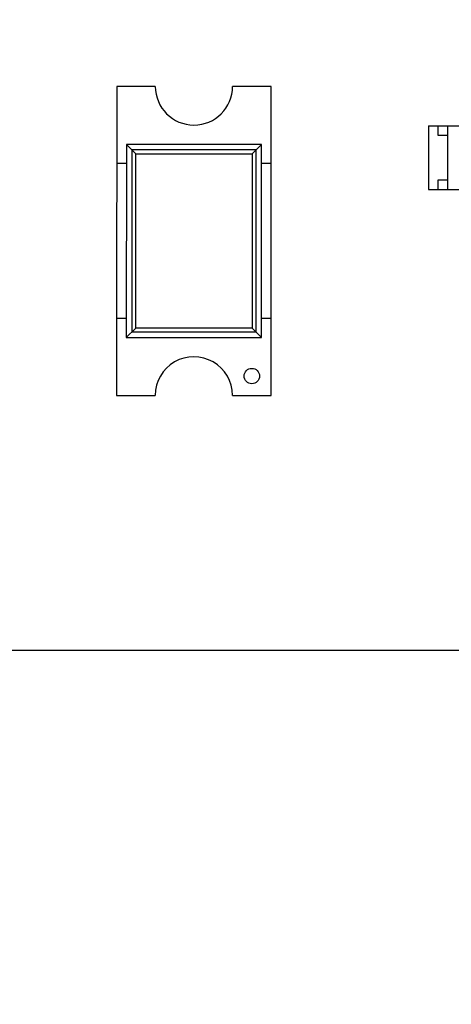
# Model space of a CAD drawing. Header units: millimetres. Extents: x 453.6 to 545.9, y 214.7 to 294.3.
# Tile 4 of 58: x 477.7 to 480, y 260.2 to 265.3. Entities that reach past the tile are written whole.
import ezdxf

# ---------------------------------------------------------------- set-up
doc = ezdxf.new("R2010")
doc.units = ezdxf.units.MM
doc.header["$LTSCALE"] = 30.734
doc.header["$PDMODE"] = 3
doc.header["$PDSIZE"] = 0.3125
doc.layers.get('0').update_dxf_attribs({"linetype": 'CONTINUOUS'})
doc.layers.get('Defpoints').update_dxf_attribs({"linetype": 'CONTINUOUS'})
doc.layers.add('dim', color=6, linetype='CONTINUOUS', lineweight=9)
doc.styles.add('Verdana', font='verdana.ttf', dxfattribs={"height": 2.5})
doc.dimstyles.new('aaaaaaaa 3.0', dxfattribs={"dimtxt": 2.5, "dimasz": 1.5, "dimexe": 1.25, "dimexo": 0.625, "dimtad": 1, "dimdec": 1, "dimzin": 9, "dimdsep": 46, "dimtxsty": 'Verdana', "dimcen": 0, "dimazin": 0, "dimtfac": 1, "dimtofl": 0, "dimtmove": 0, "dimatfit": 3, "dimfxl": 1, "dimlwd": 25, "dimlwe": 25, "dimarcsym": 0})

# ---------------------------------------------------------------- blocks, each defined once
blk = doc.blocks.new('*D45')
at = {"layer": 'Defpoints', "color": 0}
for p in [(482.2733, 276.4739), (457.1679, 262.0629), (482.2708, 262.0629)]:
    blk.add_point(p, dxfattribs=at)
at = {"layer": 'dim', "color": 0, "lineweight": 25}
for p, q in [((481.6483, 276.4739), (455.9179, 276.4739)), ((457.1679, 274.9739), (457.1679, 263.5629)), ((481.6458, 262.0629), (455.9179, 262.0629))]:
    blk.add_line(p, q, dxfattribs=at)
at = {"layer": 'dim', "color": 0}
for points in [[(457.4179, 274.9739), (456.9179, 274.9739), (457.1679, 276.4739)], [(456.9179, 263.5629), (457.4179, 263.5629), (457.1679, 262.0629)]]:
    blk.add_solid(points, dxfattribs=at)
at = {"layer": 'dim', "color": 0, "insert": (455.2887, 269.2684), "char_height": 2.5, "attachment_point": 5, "rotation": 90, "style": 'Verdana'}
blk.add_mtext('14.4', dxfattribs=at)
blk = doc.blocks.new('*D50')
at = {"layer": 'Defpoints', "color": 0}
for p in [(482.2708, 262.0629), (470.339, 257.6647), (482.2708, 251.0104)]:
    blk.add_point(p, dxfattribs=at)
at = {"layer": 'dim', "color": 0, "lineweight": 25}
for p, q in [((482.2708, 261.4379), (482.2708, 249.7604)), ((470.339, 257.0397), (470.339, 249.7604)), ((471.839, 251.0104), (480.7708, 251.0104))]:
    blk.add_line(p, q, dxfattribs=at)
at = {"layer": 'dim', "color": 0}
for points in [[(471.839, 251.2604), (471.839, 250.7604), (470.339, 251.0104)], [(480.7708, 250.7604), (480.7708, 251.2604), (482.2708, 251.0104)]]:
    blk.add_solid(points, dxfattribs=at)
at = {"layer": 'dim', "color": 0, "insert": (476.3049, 252.9349), "char_height": 2.5, "attachment_point": 5, "style": 'Verdana'}
blk.add_mtext('11.9', dxfattribs=at)

msp = doc.modelspace()

# ---------------------------------------------------------------- linework, layer by layer
at = {"linetype": 'Continuous'}
for p, q in [((478.2437, 264.9837), (478.2435, 263.7837)), ((478.4437, 264.9837), (478.2437, 264.9837)), ((479.0437, 264.9836), (478.8437, 264.9836)), ((479.0435, 263.7836), (479.0437, 264.9836)), ((479.8585, 264.7794), (479.8584, 264.4494)), ((479.8585, 264.7794), (480.5385, 264.7793)), ((479.9085, 264.7294), (479.9085, 264.7794)), ((479.9584, 264.4494), (479.9585, 264.7794)), ((479.9585, 264.7294), (479.9085, 264.7294)), ((478.2937, 264.6837), (478.2935, 263.6837)), ((478.2937, 264.6837), (478.342, 264.6353)), ((478.9937, 264.6836), (478.2937, 264.6837)), ((478.3221, 264.6552), (478.3219, 263.7121)), ((478.9652, 264.6551), (478.3221, 264.6552)), ((478.9937, 264.6836), (478.9453, 264.6352)), ((478.9651, 263.712), (478.9652, 264.6551)), ((478.9935, 263.6836), (478.9937, 264.6836)), ((478.3419, 263.732), (478.342, 264.6353)), ((478.342, 264.6353), (478.9453, 264.6352)), ((478.9453, 264.6352), (478.9451, 263.7319)), ((478.2937, 264.5837), (478.2437, 264.5837)), ((479.0437, 264.5836), (478.9937, 264.5836)), ((479.9084, 264.4494), (479.9084, 264.4994)), ((479.9084, 264.4994), (479.9584, 264.4994)), ((479.8584, 264.4494), (480.5384, 264.4493)), ((478.2435, 263.7837), (478.2434, 263.3837)), ((478.2435, 263.7837), (478.2935, 263.7837)), ((478.9935, 263.7836), (479.0435, 263.7836)), ((479.0434, 263.3836), (479.0435, 263.7836)), ((478.3419, 263.732), (478.2935, 263.6837)), ((478.2935, 263.6837), (478.9935, 263.6836)), ((478.3219, 263.7121), (478.9651, 263.712)), ((478.9451, 263.7319), (478.3419, 263.732)), ((478.9935, 263.6836), (478.9451, 263.7319)), ((478.2434, 263.3837), (478.4434, 263.3837)), ((478.8434, 263.3836), (479.0434, 263.3836))]:
    msp.add_line(p, q, dxfattribs=at)
msp.add_circle((478.9435, 263.4836), 0.04, dxfattribs=at)
for centre, start, end in [((478.6437, 264.9836), 179.9899, 359.9899), ((478.6434, 263.3836), 359.9899, 179.9899)]:
    msp.add_arc(centre, 0.2, start, end, dxfattribs=at)

# ---------------------------------------------------------------- dimensions: what is measured, and where the dimension line sits
at = {"layer": 'dim'}
dim = msp.add_linear_dim(base=(457.1679, 262.0629), p1=(482.2733, 276.4739), p2=(482.2708, 262.0629), angle=90, dimstyle='aaaaaaaa 3.0', dxfattribs=at)
dim.commit()
dim.dimension.update_dxf_attribs({"geometry": '*D45', "text_midpoint": (457.1679, 269.2684), "dimtype": 160})
dim = msp.add_linear_dim(base=(482.2708, 251.0104), p1=(470.339, 257.6647), p2=(482.2708, 262.0629), dimstyle='aaaaaaaa 3.0', dxfattribs=at)
dim.commit()
dim.dimension.update_dxf_attribs({"geometry": '*D50', "text_midpoint": (476.3049, 252.9349)})

doc.saveas('drawing.dxf')
